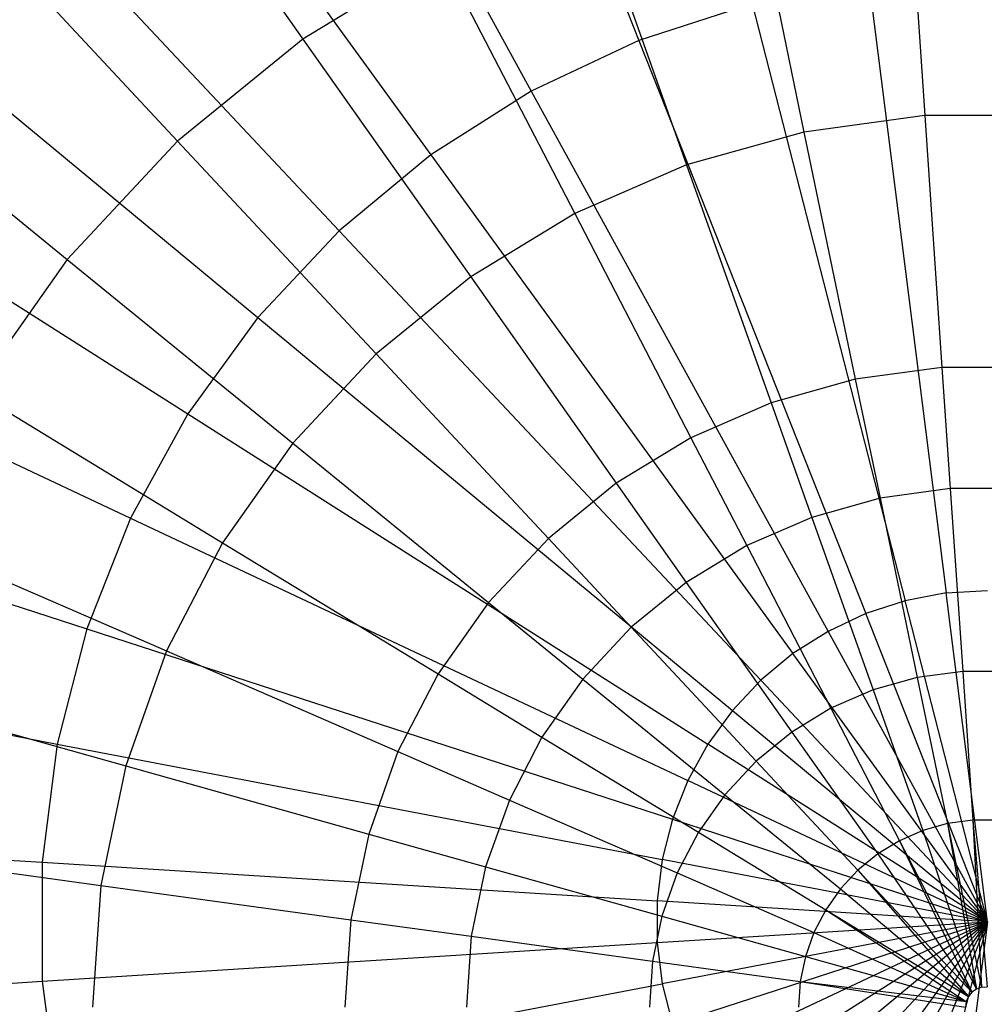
# Model space of a CAD drawing. Extents: x -12.2 to 12.8, y 0.1 to 12.5.
# Tile 53 of 66: x 4.827 to 5.343, y 5.475 to 6.001. Entities that reach past the tile are written whole.
import ezdxf

# ---------------------------------------------------------------- set-up
doc = ezdxf.new("R2010")
doc.units = 0
doc.header["$LTSCALE"] = 2.54
doc.layers.get('0').update_dxf_attribs({"color": 13, "linetype": 'CONTINUOUS'})

# ---------------------------------------------------------------- blocks, each defined once
blk = doc.blocks.new('GRUPUJ_1')
at = {"color": 0}
for p, q in [((17.23738, 6.23959, 17.97926), (17.36341, 5.92127, 18.05329)), ((17.23738, 6.23959, 17.97926), (17.36341, 5.92127, 18.05329)), ((17.14088, 6.19418, 17.97926), (17.30582, 5.89417, 18.05329)), ((17.14088, 6.19418, 17.97926), (17.30582, 5.89417, 18.05329)), ((17.05084, 6.13704, 17.97926), (17.25207, 5.86006, 18.05329)), ((17.05084, 6.13704, 17.97926), (17.25207, 5.86006, 18.05329)), ((16.96867, 6.06906, 17.97926), (17.20303, 5.81949, 18.05329)), ((16.96867, 6.06906, 17.97926), (17.20303, 5.81949, 18.05329)), ((17.0859, 6.06042, 13.84361), (17.1836, 5.922, 14.10488)), ((17.0859, 6.06042, 13.84361), (17.1836, 5.922, 14.10488)), ((17.50576, 6.03649, 14.10488), (17.51638, 5.88117, 14.30535)), ((17.50576, 6.03649, 14.10488), (17.51638, 5.88117, 14.30535)), ((17.42008, 6.02471, 14.10488), (17.45176, 5.87229, 14.30535)), ((17.42008, 6.02471, 14.10488), (17.45176, 5.87229, 14.30535)), ((17.33681, 6.00138, 14.10488), (17.38895, 5.85469, 14.30535)), ((17.33681, 6.00138, 14.10488), (17.38895, 5.85469, 14.30535)), ((16.89566, 5.99132, 17.97926), (17.15946, 5.77309, 18.05329)), ((16.89566, 5.99132, 17.97926), (17.15946, 5.77309, 18.05329)), ((17.00088, 5.99125, 13.84361), (17.11652, 5.86742, 14.10488)), ((17.00088, 5.99125, 13.84361), (17.11652, 5.86742, 14.10488)), ((17.25749, 5.96693, 14.10488), (17.1836, 5.922, 14.10488)), ((17.25749, 5.96693, 14.10488), (17.1836, 5.922, 14.10488)), ((17.25749, 5.96693, 14.10488), (17.32912, 5.8287, 14.30535)), ((17.25749, 5.96693, 14.10488), (17.32912, 5.8287, 14.30535)), ((17.48647, 5.95286, 18.05329), (17.52779, 5.6258, 18.0935)), ((17.48647, 5.95286, 18.05329), (17.52779, 5.6258, 18.0935)), ((17.42395, 5.94094, 18.05329), (17.36341, 5.92127, 18.05329)), ((17.42395, 5.94094, 18.05329), (17.36341, 5.92127, 18.05329)), ((17.42395, 5.94094, 18.05329), (17.50593, 5.62164, 18.0935)), ((17.42395, 5.94094, 18.05329), (17.50593, 5.62164, 18.0935)), ((17.1836, 5.922, 14.10488), (17.11652, 5.86742, 14.10488)), ((17.1836, 5.922, 14.10488), (17.11652, 5.86742, 14.10488)), ((17.1836, 5.922, 14.10488), (17.27338, 5.79481, 14.30535)), ((17.1836, 5.922, 14.10488), (17.27338, 5.79481, 14.30535)), ((17.36341, 5.92127, 18.05329), (17.30582, 5.89417, 18.05329)), ((17.36341, 5.92127, 18.05329), (17.30582, 5.89417, 18.05329)), ((17.36341, 5.92127, 18.05329), (17.48477, 5.61476, 18.0935)), ((17.36341, 5.92127, 18.05329), (17.48477, 5.61476, 18.0935)), ((16.92607, 5.91115, 13.84361), (17.0575, 5.80422, 14.10488)), ((16.92607, 5.91115, 13.84361), (17.0575, 5.80422, 14.10488)), ((16.83298, 5.90504, 17.97926), (17.12204, 5.72159, 18.05329)), ((16.83298, 5.90504, 17.97926), (17.12204, 5.72159, 18.05329)), ((17.30582, 5.89417, 18.05329), (17.25207, 5.86006, 18.05329)), ((17.30582, 5.89417, 18.05329), (17.25207, 5.86006, 18.05329)), ((17.30582, 5.89417, 18.05329), (17.46463, 5.60528, 18.0935)), ((17.30582, 5.89417, 18.05329), (17.46463, 5.60528, 18.0935)), ((17.51638, 5.88117, 14.30535), (17.45176, 5.87229, 14.30535)), ((17.51638, 5.88117, 14.30535), (17.45176, 5.87229, 14.30535)), ((17.58161, 5.88117, 14.30535), (17.51638, 5.88117, 14.30535)), ((17.51638, 5.88117, 14.30535), (17.52559, 5.74646, 14.44481)), ((17.51638, 5.88117, 14.30535), (17.52559, 5.74646, 14.44481)), ((17.58161, 5.88117, 14.30535), (17.51638, 5.88117, 14.30535)), ((17.45176, 5.87229, 14.30535), (17.38895, 5.85469, 14.30535)), ((17.45176, 5.87229, 14.30535), (17.38895, 5.85469, 14.30535)), ((17.45176, 5.87229, 14.30535), (17.47923, 5.74009, 14.44481)), ((17.45176, 5.87229, 14.30535), (17.47923, 5.74009, 14.44481)), ((17.11652, 5.86742, 14.10488), (17.0575, 5.80422, 14.10488)), ((17.11652, 5.86742, 14.10488), (17.0575, 5.80422, 14.10488)), ((17.11652, 5.86742, 14.10488), (17.22278, 5.75365, 14.30535)), ((17.11652, 5.86742, 14.10488), (17.22278, 5.75365, 14.30535)), ((17.25207, 5.86006, 18.05329), (17.20303, 5.81949, 18.05329)), ((17.25207, 5.86006, 18.05329), (17.20303, 5.81949, 18.05329)), ((17.25207, 5.86006, 18.05329), (17.44584, 5.59336, 18.0935)), ((17.25207, 5.86006, 18.05329), (17.44584, 5.59336, 18.0935)), ((17.38895, 5.85469, 14.30535), (17.32912, 5.8287, 14.30535)), ((17.38895, 5.85469, 14.30535), (17.32912, 5.8287, 14.30535)), ((17.38895, 5.85469, 14.30535), (17.43416, 5.72746, 14.44481)), ((17.38895, 5.85469, 14.30535), (17.43416, 5.72746, 14.44481)), ((17.32912, 5.8287, 14.30535), (17.27338, 5.79481, 14.30535)), ((17.32912, 5.8287, 14.30535), (17.27338, 5.79481, 14.30535)), ((17.32912, 5.8287, 14.30535), (17.39124, 5.70882, 14.44481)), ((17.32912, 5.8287, 14.30535), (17.39124, 5.70882, 14.44481)), ((17.20303, 5.81949, 18.05329), (17.15946, 5.77309, 18.05329)), ((17.20303, 5.81949, 18.05329), (17.15946, 5.77309, 18.05329)), ((17.20303, 5.81949, 18.05329), (17.4287, 5.57918, 18.0935)), ((17.20303, 5.81949, 18.05329), (17.4287, 5.57918, 18.0935)), ((16.7816, 5.81158, 17.97926), (17.09138, 5.66581, 18.05329)), ((16.7816, 5.81158, 17.97926), (17.09138, 5.66581, 18.05329)), ((17.0575, 5.80422, 14.10488), (17.00763, 5.73357, 14.10488)), ((17.0575, 5.80422, 14.10488), (17.00763, 5.73357, 14.10488)), ((17.0575, 5.80422, 14.10488), (17.17826, 5.70597, 14.30535)), ((17.0575, 5.80422, 14.10488), (17.17826, 5.70597, 14.30535)), ((17.27338, 5.79481, 14.30535), (17.22278, 5.75365, 14.30535)), ((17.27338, 5.79481, 14.30535), (17.22278, 5.75365, 14.30535)), ((17.27338, 5.79481, 14.30535), (17.35125, 5.6845, 14.44481)), ((17.27338, 5.79481, 14.30535), (17.35125, 5.6845, 14.44481)), ((17.15946, 5.77309, 18.05329), (17.12204, 5.72159, 18.05329)), ((17.15946, 5.77309, 18.05329), (17.12204, 5.72159, 18.05329)), ((17.15946, 5.77309, 18.05329), (17.41346, 5.56295, 18.0935)), ((17.15946, 5.77309, 18.05329), (17.41346, 5.56295, 18.0935)), ((17.22278, 5.75365, 14.30535), (17.17826, 5.70597, 14.30535)), ((17.22278, 5.75365, 14.30535), (17.17826, 5.70597, 14.30535)), ((17.22278, 5.75365, 14.30535), (17.31494, 5.65496, 14.44481)), ((17.22278, 5.75365, 14.30535), (17.31494, 5.65496, 14.44481)), ((17.52559, 5.74646, 14.44481), (17.47923, 5.74009, 14.44481)), ((17.52559, 5.74646, 14.44481), (17.47923, 5.74009, 14.44481)), ((17.52559, 5.74646, 14.44481), (17.53003, 5.68163, 14.49838)), ((17.57239, 5.74646, 14.44481), (17.52559, 5.74646, 14.44481)), ((17.52559, 5.74646, 14.44481), (17.53003, 5.68163, 14.49838)), ((17.57239, 5.74646, 14.44481), (17.52559, 5.74646, 14.44481)), ((17.47923, 5.74009, 14.44481), (17.43416, 5.72746, 14.44481)), ((17.47923, 5.74009, 14.44481), (17.43416, 5.72746, 14.44481)), ((17.47923, 5.74009, 14.44481), (17.49245, 5.67647, 14.49838)), ((17.47923, 5.74009, 14.44481), (17.49245, 5.67647, 14.49838)), ((17.00763, 5.73357, 14.10488), (17.14064, 5.65268, 14.30535)), ((17.00763, 5.73357, 14.10488), (17.14064, 5.65268, 14.30535)), ((17.43416, 5.72746, 14.44481), (17.39124, 5.70882, 14.44481)), ((17.43416, 5.72746, 14.44481), (17.39124, 5.70882, 14.44481)), ((17.43416, 5.72746, 14.44481), (17.45592, 5.66623, 14.49838)), ((17.43416, 5.72746, 14.44481), (17.45592, 5.66623, 14.49838)), ((17.12204, 5.72159, 18.05329), (17.09138, 5.66581, 18.05329)), ((17.12204, 5.72159, 18.05329), (17.09138, 5.66581, 18.05329)), ((17.12204, 5.72159, 18.05329), (17.40038, 5.54495, 18.0935)), ((17.12204, 5.72159, 18.05329), (17.40038, 5.54495, 18.0935)), ((16.74234, 5.71242, 17.97926), (17.06795, 5.60663, 18.05329)), ((16.74234, 5.71242, 17.97926), (17.06795, 5.60663, 18.05329)), ((17.39124, 5.70882, 14.44481), (17.35125, 5.6845, 14.44481)), ((17.39124, 5.70882, 14.44481), (17.35125, 5.6845, 14.44481)), ((17.39124, 5.70882, 14.44481), (17.42113, 5.65112, 14.49838)), ((17.39124, 5.70882, 14.44481), (17.42113, 5.65112, 14.49838)), ((17.17826, 5.70597, 14.30535), (17.14064, 5.65268, 14.30535)), ((17.17826, 5.70597, 14.30535), (17.14064, 5.65268, 14.30535)), ((17.17826, 5.70597, 14.30535), (17.283, 5.62076, 14.44481)), ((17.17826, 5.70597, 14.30535), (17.283, 5.62076, 14.44481)), ((17.35125, 5.6845, 14.44481), (17.31494, 5.65496, 14.44481)), ((17.35125, 5.6845, 14.44481), (17.31494, 5.65496, 14.44481)), ((17.35125, 5.6845, 14.44481), (17.38872, 5.63141, 14.49838)), ((17.35125, 5.6845, 14.44481), (17.38872, 5.63141, 14.49838)), ((17.49245, 5.67647, 14.49838), (17.45592, 5.66623, 14.49838)), ((17.49245, 5.67647, 14.49838), (17.45592, 5.66623, 14.49838)), ((17.53003, 5.68163, 14.49838), (17.49245, 5.67647, 14.49838)), ((17.53003, 5.68163, 14.49838), (17.49245, 5.67647, 14.49838)), ((17.49245, 5.67647, 14.49838), (17.51238, 5.58055, 14.55834)), ((17.49245, 5.67647, 14.49838), (17.51238, 5.58055, 14.55834)), ((17.56796, 5.68163, 14.49838), (17.53003, 5.68163, 14.49838)), ((17.53003, 5.68163, 14.49838), (17.53671, 5.58389, 14.55834)), ((17.53003, 5.68163, 14.49838), (17.53671, 5.58389, 14.55834)), ((17.56796, 5.68163, 14.49838), (17.53003, 5.68163, 14.49838)), ((17.45592, 5.66623, 14.49838), (17.42113, 5.65112, 14.49838)), ((17.45592, 5.66623, 14.49838), (17.42113, 5.65112, 14.49838)), ((17.45592, 5.66623, 14.49838), (17.48873, 5.57392, 14.55834)), ((17.45592, 5.66623, 14.49838), (17.48873, 5.57392, 14.55834)), ((17.09138, 5.66581, 18.05329), (17.06795, 5.60663, 18.05329)), ((17.09138, 5.66581, 18.05329), (17.06795, 5.60663, 18.05329)), ((17.09138, 5.66581, 18.05329), (17.38966, 5.52545, 18.0935)), ((17.09138, 5.66581, 18.05329), (17.38966, 5.52545, 18.0935)), ((16.96784, 5.65679, 14.10488), (17.11063, 5.59477, 14.30535)), ((16.96784, 5.65679, 14.10488), (17.11063, 5.59477, 14.30535)), ((17.14064, 5.65268, 14.30535), (17.11063, 5.59477, 14.30535)), ((17.14064, 5.65268, 14.30535), (17.11063, 5.59477, 14.30535)), ((17.14064, 5.65268, 14.30535), (17.25601, 5.58252, 14.44481)), ((17.14064, 5.65268, 14.30535), (17.25601, 5.58252, 14.44481)), ((17.31494, 5.65496, 14.44481), (17.283, 5.62076, 14.44481)), ((17.31494, 5.65496, 14.44481), (17.283, 5.62076, 14.44481)), ((17.31494, 5.65496, 14.44481), (17.3593, 5.60747, 14.49838)), ((17.31494, 5.65496, 14.44481), (17.3593, 5.60747, 14.49838)), ((17.42113, 5.65112, 14.49838), (17.38872, 5.63141, 14.49838)), ((17.42113, 5.65112, 14.49838), (17.38872, 5.63141, 14.49838)), ((17.42113, 5.65112, 14.49838), (17.4662, 5.56413, 14.55834)), ((17.42113, 5.65112, 14.49838), (17.4662, 5.56413, 14.55834)), ((17.38872, 5.63141, 14.49838), (17.3593, 5.60747, 14.49838)), ((17.38872, 5.63141, 14.49838), (17.3593, 5.60747, 14.49838)), ((17.38872, 5.63141, 14.49838), (17.44522, 5.55137, 14.55834)), ((17.38872, 5.63141, 14.49838), (17.44522, 5.55137, 14.55834)), ((17.52779, 5.6258, 18.0935), (17.50593, 5.62164, 18.0935)), ((17.52779, 5.6258, 18.0935), (17.50593, 5.62164, 18.0935)), ((17.52779, 5.6258, 18.0935), (17.55, 5.6272, 18.0935)), ((17.52779, 5.6258, 18.0935), (17.55, 5.6272, 18.0935)), ((17.55, 5.45, 18.1), (17.52779, 5.6258, 18.0935)), ((17.55, 5.45, 18.1), (17.52779, 5.6258, 18.0935)), ((17.283, 5.62076, 14.44481), (17.25601, 5.58252, 14.44481)), ((17.283, 5.62076, 14.44481), (17.25601, 5.58252, 14.44481)), ((17.283, 5.62076, 14.44481), (17.33341, 5.57975, 14.49838)), ((17.283, 5.62076, 14.44481), (17.33341, 5.57975, 14.49838)), ((17.50593, 5.62164, 18.0935), (17.48477, 5.61476, 18.0935)), ((17.50593, 5.62164, 18.0935), (17.48477, 5.61476, 18.0935)), ((17.55, 5.45, 18.1), (17.50593, 5.62164, 18.0935)), ((17.55, 5.45, 18.1), (17.50593, 5.62164, 18.0935)), ((17.48477, 5.61476, 18.0935), (17.46463, 5.60528, 18.0935)), ((17.48477, 5.61476, 18.0935), (17.46463, 5.60528, 18.0935)), ((17.55, 5.45, 18.1), (17.48477, 5.61476, 18.0935)), ((17.55, 5.45, 18.1), (17.48477, 5.61476, 18.0935)), ((16.71582, 5.60913, 17.97926), (17.05212, 5.54498, 18.05329)), ((16.71582, 5.60913, 17.97926), (17.05212, 5.54498, 18.05329)), ((17.06795, 5.60663, 18.05329), (17.05212, 5.54498, 18.05329)), ((17.06795, 5.60663, 18.05329), (17.05212, 5.54498, 18.05329)), ((17.06795, 5.60663, 18.05329), (17.38147, 5.50476, 18.0935)), ((17.06795, 5.60663, 18.05329), (17.38147, 5.50476, 18.0935)), ((17.3593, 5.60747, 14.49838), (17.33341, 5.57975, 14.49838)), ((17.3593, 5.60747, 14.49838), (17.33341, 5.57975, 14.49838)), ((17.3593, 5.60747, 14.49838), (17.42617, 5.53587, 14.55834)), ((17.3593, 5.60747, 14.49838), (17.42617, 5.53587, 14.55834)), ((17.46463, 5.60528, 18.0935), (17.44584, 5.59336, 18.0935)), ((17.46463, 5.60528, 18.0935), (17.44584, 5.59336, 18.0935)), ((17.46463, 5.60528, 18.0935), (17.55, 5.45, 18.1)), ((17.46463, 5.60528, 18.0935), (17.55, 5.45, 18.1)), ((17.11063, 5.59477, 14.30535), (17.08879, 5.5333, 14.30535)), ((17.11063, 5.59477, 14.30535), (17.08879, 5.5333, 14.30535)), ((17.11063, 5.59477, 14.30535), (17.23448, 5.54097, 14.44481)), ((17.11063, 5.59477, 14.30535), (17.23448, 5.54097, 14.44481)), ((17.44584, 5.59336, 18.0935), (17.4287, 5.57918, 18.0935)), ((17.44584, 5.59336, 18.0935), (17.4287, 5.57918, 18.0935)), ((17.55, 5.45, 18.1), (17.44584, 5.59336, 18.0935)), ((17.55, 5.45, 18.1), (17.44584, 5.59336, 18.0935)), ((17.25601, 5.58252, 14.44481), (17.23448, 5.54097, 14.44481)), ((17.25601, 5.58252, 14.44481), (17.23448, 5.54097, 14.44481)), ((17.25601, 5.58252, 14.44481), (17.31153, 5.54876, 14.49838)), ((17.25601, 5.58252, 14.44481), (17.31153, 5.54876, 14.49838)), ((17.53671, 5.58389, 14.55834), (17.51238, 5.58055, 14.55834)), ((17.53671, 5.58389, 14.55834), (17.51238, 5.58055, 14.55834)), ((17.53671, 5.58389, 14.55834), (17.54216, 5.50432, 14.58457)), ((17.56127, 5.58389, 14.55834), (17.53671, 5.58389, 14.55834)), ((17.53671, 5.58389, 14.55834), (17.54216, 5.50432, 14.58457)), ((17.56127, 5.58389, 14.55834), (17.53671, 5.58389, 14.55834)), ((17.33341, 5.57975, 14.49838), (17.31153, 5.54876, 14.49838)), ((17.33341, 5.57975, 14.49838), (17.31153, 5.54876, 14.49838)), ((17.33341, 5.57975, 14.49838), (17.4094, 5.51792, 14.55834)), ((17.33341, 5.57975, 14.49838), (17.4094, 5.51792, 14.55834)), ((17.4287, 5.57918, 18.0935), (17.41346, 5.56295, 18.0935)), ((17.4287, 5.57918, 18.0935), (17.41346, 5.56295, 18.0935)), ((17.55, 5.45, 18.1), (17.4287, 5.57918, 18.0935)), ((17.55, 5.45, 18.1), (17.4287, 5.57918, 18.0935)), ((17.51238, 5.58055, 14.55834), (17.48873, 5.57392, 14.55834)), ((17.51238, 5.58055, 14.55834), (17.48873, 5.57392, 14.55834)), ((17.51238, 5.58055, 14.55834), (17.52861, 5.50245, 14.58457)), ((17.51238, 5.58055, 14.55834), (17.52861, 5.50245, 14.58457)), ((16.93888, 5.5753, 14.10488), (17.08879, 5.5333, 14.30535)), ((16.93888, 5.5753, 14.10488), (17.08879, 5.5333, 14.30535)), ((17.48873, 5.57392, 14.55834), (17.4662, 5.56413, 14.55834)), ((17.48873, 5.57392, 14.55834), (17.4662, 5.56413, 14.55834)), ((17.48873, 5.57392, 14.55834), (17.51544, 5.49877, 14.58457)), ((17.48873, 5.57392, 14.55834), (17.51544, 5.49877, 14.58457)), ((17.41346, 5.56295, 18.0935), (17.40038, 5.54495, 18.0935)), ((17.41346, 5.56295, 18.0935), (17.40038, 5.54495, 18.0935)), ((17.41346, 5.56295, 18.0935), (17.55, 5.45, 18.1)), ((17.41346, 5.56295, 18.0935), (17.55, 5.45, 18.1)), ((17.4662, 5.56413, 14.55834), (17.44522, 5.55137, 14.55834)), ((17.4662, 5.56413, 14.55834), (17.44522, 5.55137, 14.55834)), ((17.4662, 5.56413, 14.55834), (17.5029, 5.49332, 14.58457)), ((17.4662, 5.56413, 14.55834), (17.5029, 5.49332, 14.58457)), ((17.44522, 5.55137, 14.55834), (17.42617, 5.53587, 14.55834)), ((17.44522, 5.55137, 14.55834), (17.42617, 5.53587, 14.55834)), ((17.44522, 5.55137, 14.55834), (17.49121, 5.48621, 14.58457)), ((17.44522, 5.55137, 14.55834), (17.49121, 5.48621, 14.58457)), ((17.05212, 5.54498, 18.05329), (17.04414, 5.48183, 18.05329)), ((17.05212, 5.54498, 18.05329), (17.04414, 5.48183, 18.05329)), ((17.05212, 5.54498, 18.05329), (17.37594, 5.4832, 18.0935)), ((17.05212, 5.54498, 18.05329), (17.37594, 5.4832, 18.0935)), ((17.31153, 5.54876, 14.49838), (17.29408, 5.51508, 14.49838)), ((17.31153, 5.54876, 14.49838), (17.29408, 5.51508, 14.49838)), ((17.31153, 5.54876, 14.49838), (17.39524, 5.49786, 14.55834)), ((17.31153, 5.54876, 14.49838), (17.39524, 5.49786, 14.55834)), ((17.40038, 5.54495, 18.0935), (17.38966, 5.52545, 18.0935)), ((17.40038, 5.54495, 18.0935), (17.38966, 5.52545, 18.0935)), ((17.55, 5.45, 18.1), (17.40038, 5.54495, 18.0935)), ((17.55, 5.45, 18.1), (17.40038, 5.54495, 18.0935)), ((17.23448, 5.54097, 14.44481), (17.21881, 5.49687, 14.44481)), ((17.23448, 5.54097, 14.44481), (17.21881, 5.49687, 14.44481)), ((17.23448, 5.54097, 14.44481), (17.29408, 5.51508, 14.49838)), ((17.23448, 5.54097, 14.44481), (17.29408, 5.51508, 14.49838)), ((17.42617, 5.53587, 14.55834), (17.4094, 5.51792, 14.55834)), ((17.42617, 5.53587, 14.55834), (17.4094, 5.51792, 14.55834)), ((17.42617, 5.53587, 14.55834), (17.48061, 5.47758, 14.58457)), ((17.42617, 5.53587, 14.55834), (17.48061, 5.47758, 14.58457)), ((17.08879, 5.5333, 14.30535), (17.07552, 5.46944, 14.30535)), ((17.08879, 5.5333, 14.30535), (17.07552, 5.46944, 14.30535)), ((17.08879, 5.5333, 14.30535), (17.21881, 5.49687, 14.44481)), ((17.08879, 5.5333, 14.30535), (17.21881, 5.49687, 14.44481)), ((17.38966, 5.52545, 18.0935), (17.38147, 5.50476, 18.0935)), ((17.38966, 5.52545, 18.0935), (17.38147, 5.50476, 18.0935)), ((17.55, 5.45, 18.1), (17.38966, 5.52545, 18.0935)), ((17.55, 5.45, 18.1), (17.38966, 5.52545, 18.0935)), ((17.29408, 5.51508, 14.49838), (17.28138, 5.47934, 14.49838)), ((17.29408, 5.51508, 14.49838), (17.28138, 5.47934, 14.49838)), ((17.29408, 5.51508, 14.49838), (17.38394, 5.47605, 14.55834)), ((17.29408, 5.51508, 14.49838), (17.38394, 5.47605, 14.55834)), ((17.4094, 5.51792, 14.55834), (17.39524, 5.49786, 14.55834)), ((17.4094, 5.51792, 14.55834), (17.39524, 5.49786, 14.55834)), ((17.4094, 5.51792, 14.55834), (17.47127, 5.46759, 14.58457)), ((17.4094, 5.51792, 14.55834), (17.47127, 5.46759, 14.58457)), ((16.70245, 5.50332, 17.97926), (17.04414, 5.48183, 18.05329)), ((16.70245, 5.50332, 17.97926), (17.04414, 5.48183, 18.05329)), ((17.38147, 5.50476, 18.0935), (17.37594, 5.4832, 18.0935)), ((17.38147, 5.50476, 18.0935), (17.37594, 5.4832, 18.0935)), ((17.38147, 5.50476, 18.0935), (17.55, 5.45, 18.1)), ((17.38147, 5.50476, 18.0935), (17.55, 5.45, 18.1)), ((17.54216, 5.50432, 14.58457), (17.52861, 5.50245, 14.58457)), ((17.54216, 5.50432, 14.58457), (17.52861, 5.50245, 14.58457)), ((17.55583, 5.50432, 14.58457), (17.54216, 5.50432, 14.58457)), ((17.54216, 5.50432, 14.58457), (17.54973, 5.41516, 14.59115)), ((17.54216, 5.50432, 14.58457), (17.54973, 5.41516, 14.59115)), ((17.54216, 5.50432, 14.58457), (17.54679, 5.41495, 14.59115)), ((17.54216, 5.50432, 14.58457), (17.54679, 5.41495, 14.59115)), ((17.55583, 5.50432, 14.58457), (17.54216, 5.50432, 14.58457)), ((17.39524, 5.49786, 14.55834), (17.38394, 5.47605, 14.55834)), ((17.39524, 5.49786, 14.55834), (17.38394, 5.47605, 14.55834)), ((17.39524, 5.49786, 14.55834), (17.46339, 5.45642, 14.58457)), ((17.39524, 5.49786, 14.55834), (17.46339, 5.45642, 14.58457)), ((17.51544, 5.49877, 14.58457), (17.5029, 5.49332, 14.58457)), ((17.51544, 5.49877, 14.58457), (17.5029, 5.49332, 14.58457)), ((17.52861, 5.50245, 14.58457), (17.51544, 5.49877, 14.58457)), ((17.52861, 5.50245, 14.58457), (17.51544, 5.49877, 14.58457)), ((17.51544, 5.49877, 14.58457), (17.54402, 5.41397, 14.59115)), ((17.51544, 5.49877, 14.58457), (17.54402, 5.41397, 14.59115)), ((17.52861, 5.50245, 14.58457), (17.54679, 5.41495, 14.59115)), ((17.52861, 5.50245, 14.58457), (17.54402, 5.41397, 14.59115)), ((17.52861, 5.50245, 14.58457), (17.54402, 5.41397, 14.59115)), ((17.52861, 5.50245, 14.58457), (17.54679, 5.41495, 14.59115)), ((17.21881, 5.49687, 14.44481), (17.20928, 5.45105, 14.44481)), ((17.21881, 5.49687, 14.44481), (17.20928, 5.45105, 14.44481)), ((17.21881, 5.49687, 14.44481), (17.28138, 5.47934, 14.49838)), ((17.21881, 5.49687, 14.44481), (17.28138, 5.47934, 14.49838)), ((17.5029, 5.49332, 14.58457), (17.49121, 5.48621, 14.58457)), ((17.5029, 5.49332, 14.58457), (17.49121, 5.48621, 14.58457)), ((17.5029, 5.49332, 14.58457), (17.54161, 5.41227, 14.59115)), ((17.5029, 5.49332, 14.58457), (17.54402, 5.41397, 14.59115)), ((17.5029, 5.49332, 14.58457), (17.54402, 5.41397, 14.59115)), ((17.5029, 5.49332, 14.58457), (17.54161, 5.41227, 14.59115)), ((16.92129, 5.49063, 14.10488), (17.07552, 5.46944, 14.30535)), ((16.92129, 5.49063, 14.10488), (17.07552, 5.46944, 14.30535)), ((17.04414, 5.48183, 18.05329), (17.37315, 5.46113, 18.0935)), ((17.04414, 5.48183, 18.05329), (17.04414, 5.41817, 18.05329)), ((17.04414, 5.48183, 18.05329), (17.37315, 5.46113, 18.0935)), ((17.04414, 5.48183, 18.05329), (17.04414, 5.41817, 18.05329)), ((17.37594, 5.4832, 18.0935), (17.37315, 5.46113, 18.0935)), ((17.37594, 5.4832, 18.0935), (17.37315, 5.46113, 18.0935)), ((17.55, 5.45, 18.1), (17.37594, 5.4832, 18.0935)), ((17.55, 5.45, 18.1), (17.37594, 5.4832, 18.0935)), ((17.49121, 5.48621, 14.58457), (17.48061, 5.47758, 14.58457)), ((17.49121, 5.48621, 14.58457), (17.48061, 5.47758, 14.58457)), ((17.49121, 5.48621, 14.58457), (17.54161, 5.41227, 14.59115)), ((17.49121, 5.48621, 14.58457), (17.54161, 5.41227, 14.59115)), ((17.28138, 5.47934, 14.49838), (17.27366, 5.4422, 14.49838)), ((17.28138, 5.47934, 14.49838), (17.27366, 5.4422, 14.49838)), ((17.28138, 5.47934, 14.49838), (17.37572, 5.45291, 14.55834)), ((17.28138, 5.47934, 14.49838), (17.37572, 5.45291, 14.55834)), ((17.48061, 5.47758, 14.58457), (17.47127, 5.46759, 14.58457)), ((17.48061, 5.47758, 14.58457), (17.47127, 5.46759, 14.58457)), ((17.48061, 5.47758, 14.58457), (17.54161, 5.41227, 14.59115)), ((17.48061, 5.47758, 14.58457), (17.54161, 5.41227, 14.59115)), ((17.48061, 5.47758, 14.58457), (17.53975, 5.40998, 14.59115)), ((17.48061, 5.47758, 14.58457), (17.53975, 5.40998, 14.59115)), ((17.38394, 5.47605, 14.55834), (17.37572, 5.45291, 14.55834)), ((17.38394, 5.47605, 14.55834), (17.37572, 5.45291, 14.55834)), ((17.38394, 5.47605, 14.55834), (17.4571, 5.44427, 14.58457)), ((17.38394, 5.47605, 14.55834), (17.4571, 5.44427, 14.58457)), ((17.07552, 5.46944, 14.30535), (17.07106, 5.40436, 14.30535)), ((17.07552, 5.46944, 14.30535), (17.07106, 5.40436, 14.30535)), ((17.07552, 5.46944, 14.30535), (17.20928, 5.45105, 14.44481)), ((17.07552, 5.46944, 14.30535), (17.20928, 5.45105, 14.44481)), ((17.47127, 5.46759, 14.58457), (17.46339, 5.45642, 14.58457)), ((17.47127, 5.46759, 14.58457), (17.46339, 5.45642, 14.58457)), ((17.47127, 5.46759, 14.58457), (17.53975, 5.40998, 14.59115)), ((17.47127, 5.46759, 14.58457), (17.53975, 5.40998, 14.59115)), ((17.55, 5.45, 18.1), (17.37315, 5.46113, 18.0935)), ((17.37315, 5.46113, 18.0935), (17.37315, 5.43887, 18.0935)), ((17.55, 5.45, 18.1), (17.37315, 5.46113, 18.0935)), ((17.37315, 5.46113, 18.0935), (17.37315, 5.43887, 18.0935)), ((17.46339, 5.45642, 14.58457), (17.4571, 5.44427, 14.58457)), ((17.46339, 5.45642, 14.58457), (17.4571, 5.44427, 14.58457)), ((17.46339, 5.45642, 14.58457), (17.53857, 5.40728, 14.59115)), ((17.46339, 5.45642, 14.58457), (17.53975, 5.40998, 14.59115)), ((17.46339, 5.45642, 14.58457), (17.53975, 5.40998, 14.59115)), ((17.46339, 5.45642, 14.58457), (17.53857, 5.40728, 14.59115)), ((17.20928, 5.45105, 14.44481), (17.20609, 5.40436, 14.44481)), ((17.20928, 5.45105, 14.44481), (17.20609, 5.40436, 14.44481)), ((17.20928, 5.45105, 14.44481), (17.27366, 5.4422, 14.49838)), ((17.20928, 5.45105, 14.44481), (17.27366, 5.4422, 14.49838)), ((17.37572, 5.45291, 14.55834), (17.37072, 5.42886, 14.55834)), ((17.37572, 5.45291, 14.55834), (17.37072, 5.42886, 14.55834)), ((17.37315, 5.43887, 18.0935), (17.55, 5.45, 18.1)), ((17.37315, 5.43887, 18.0935), (17.55, 5.45, 18.1)), ((17.37572, 5.45291, 14.55834), (17.45252, 5.43139, 14.58457)), ((17.37572, 5.45291, 14.55834), (17.45252, 5.43139, 14.58457)), ((17.55, 5.45, 18.1), (17.37594, 5.4168, 18.0935)), ((17.55, 5.45, 18.1), (17.37594, 5.4168, 18.0935)), ((17.55, 5.45, 18.1), (17.38147, 5.39524, 18.0935)), ((17.55, 5.45, 18.1), (17.38147, 5.39524, 18.0935)), ((17.38966, 5.37455, 18.0935), (17.55, 5.45, 18.1)), ((17.38966, 5.37455, 18.0935), (17.55, 5.45, 18.1)), ((17.55, 5.45, 18.1), (17.40038, 5.35505, 18.0935)), ((17.55, 5.45, 18.1), (17.40038, 5.35505, 18.0935)), ((17.55, 5.45, 18.1), (17.41346, 5.33705, 18.0935)), ((17.55, 5.45, 18.1), (17.41346, 5.33705, 18.0935)), ((17.4287, 5.32082, 18.0935), (17.55, 5.45, 18.1)), ((17.4287, 5.32082, 18.0935), (17.55, 5.45, 18.1)), ((17.55, 5.45, 18.1), (17.44584, 5.30664, 18.0935)), ((17.55, 5.45, 18.1), (17.44584, 5.30664, 18.0935)), ((17.55, 5.45, 18.1), (17.46463, 5.29472, 18.0935)), ((17.55, 5.45, 18.1), (17.46463, 5.29472, 18.0935)), ((17.48477, 5.28524, 18.0935), (17.55, 5.45, 18.1)), ((17.48477, 5.28524, 18.0935), (17.55, 5.45, 18.1)), ((17.55, 5.45, 18.1), (17.50593, 5.27836, 18.0935)), ((17.55, 5.45, 18.1), (17.50593, 5.27836, 18.0935)), ((17.55, 5.45, 18.1), (17.52779, 5.27419, 18.0935)), ((17.55, 5.45, 18.1), (17.52779, 5.27419, 18.0935)), ((17.27366, 5.4422, 14.49838), (17.27107, 5.40436, 14.49838)), ((17.27366, 5.4422, 14.49838), (17.27107, 5.40436, 14.49838)), ((17.27366, 5.4422, 14.49838), (17.37072, 5.42886, 14.55834)), ((17.27366, 5.4422, 14.49838), (17.37072, 5.42886, 14.55834)), ((17.4571, 5.44427, 14.58457), (17.45252, 5.43139, 14.58457)), ((17.4571, 5.44427, 14.58457), (17.45252, 5.43139, 14.58457)), ((17.4571, 5.44427, 14.58457), (17.53857, 5.40728, 14.59115)), ((17.4571, 5.44427, 14.58457), (17.53857, 5.40728, 14.59115)), ((17.04414, 5.41817, 18.05329), (17.37315, 5.43887, 18.0935)), ((17.04414, 5.41817, 18.05329), (17.37315, 5.43887, 18.0935)), ((17.37315, 5.43887, 18.0935), (17.37594, 5.4168, 18.0935)), ((17.37315, 5.43887, 18.0935), (17.37594, 5.4168, 18.0935)), ((17.45252, 5.43139, 14.58457), (17.44973, 5.418, 14.58457)), ((17.45252, 5.43139, 14.58457), (17.44973, 5.418, 14.58457)), ((17.45252, 5.43139, 14.58457), (17.53857, 5.40728, 14.59115)), ((17.45252, 5.43139, 14.58457), (17.53857, 5.40728, 14.59115)), ((17.37072, 5.42886, 14.55834), (17.36904, 5.40436, 14.55834)), ((17.37072, 5.42886, 14.55834), (17.36904, 5.40436, 14.55834)), ((17.37072, 5.42886, 14.55834), (17.44973, 5.418, 14.58457)), ((17.37072, 5.42886, 14.55834), (17.44973, 5.418, 14.58457)), ((16.70245, 5.39668, 17.97926), (17.04414, 5.41817, 18.05329)), ((16.70245, 5.39668, 17.97926), (17.04414, 5.41817, 18.05329)), ((17.04414, 5.41817, 18.05329), (17.05212, 5.35502, 18.05329)), ((17.04414, 5.41817, 18.05329), (17.05212, 5.35502, 18.05329)), ((17.05212, 5.35502, 18.05329), (17.37594, 5.4168, 18.0935)), ((17.05212, 5.35502, 18.05329), (17.37594, 5.4168, 18.0935)), ((17.37594, 5.4168, 18.0935), (17.38147, 5.39524, 18.0935)), ((17.37594, 5.4168, 18.0935), (17.38147, 5.39524, 18.0935)), ((17.44973, 5.418, 14.58457), (17.4488, 5.40436, 14.58457)), ((17.44973, 5.418, 14.58457), (17.4488, 5.40436, 14.58457)), ((17.44973, 5.418, 14.58457), (17.53857, 5.40728, 14.59115)), ((17.44973, 5.418, 14.58457), (17.53817, 5.40436, 14.59115)), ((17.44973, 5.418, 14.58457), (17.53817, 5.40436, 14.59115)), ((17.44973, 5.418, 14.58457), (17.53857, 5.40728, 14.59115)), ((17.54402, 5.41397, 14.59115), (17.54161, 5.41227, 14.59115)), ((17.54679, 5.41495, 14.59115), (17.54402, 5.41397, 14.59115)), ((17.54679, 5.41495, 14.59115), (17.54973, 5.41516, 14.59115)), ((17.53975, 5.40998, 14.59115), (17.53857, 5.40728, 14.59115)), ((17.54161, 5.41227, 14.59115), (17.53975, 5.40998, 14.59115)), ((17.53857, 5.40728, 14.59115), (17.53817, 5.40436, 14.59115))]:
    blk.add_line(p, q, dxfattribs=at)

msp = doc.modelspace()

# ---------------------------------------------------------------- block references
at = {"color": 0}
msp.add_blockref('GRUPUJ_1', (-12.20544, 0.06904, 0.25011), dxfattribs=at)

doc.saveas('drawing.dxf')
